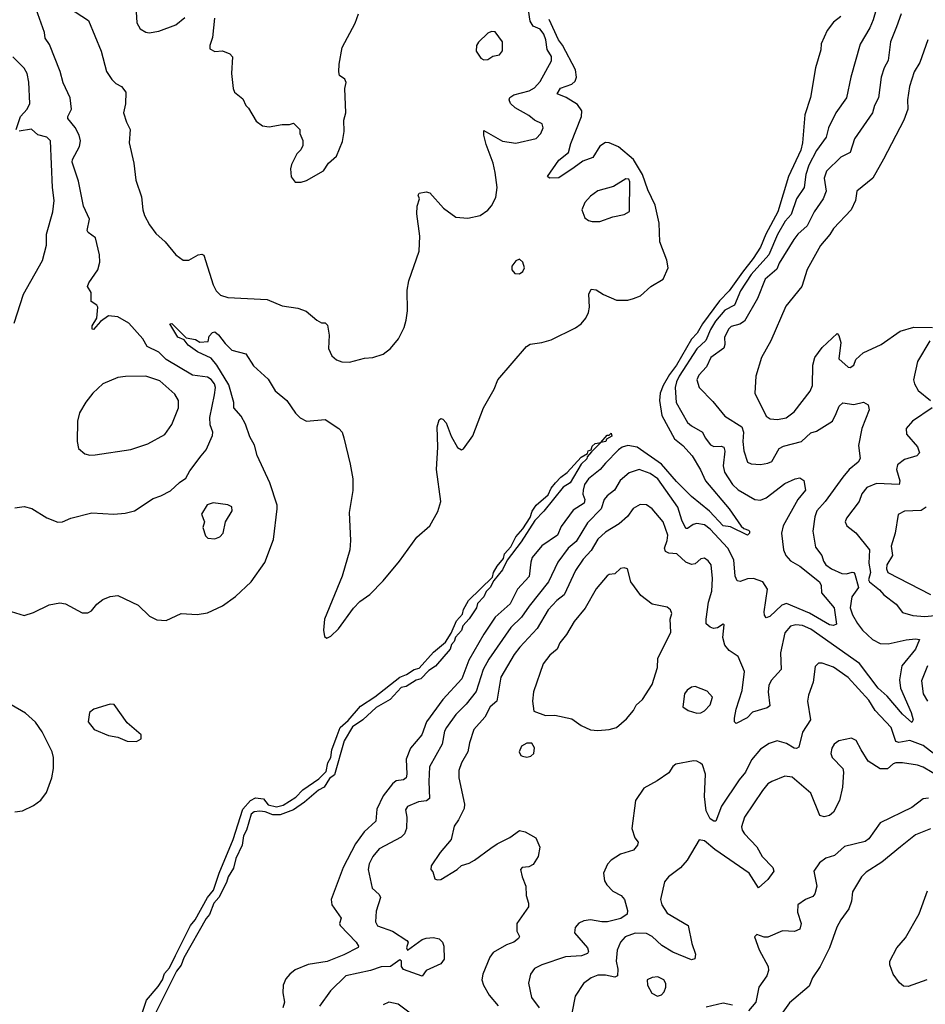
# Model space of a CAD drawing. Extents: x 1468344 to 1613994, y 525695 to 643861.
# Tile 251 of 256: x 1567620 to 1572467, y 580293 to 585563. Entities that reach past the tile are written whole.
import ezdxf

# ---------------------------------------------------------------- set-up
doc = ezdxf.new("R2010")
doc.units = 0

msp = doc.modelspace()

# ---------------------------------------------------------------- linework, layer by layer
at = {"layer": '0CON10XD'}
for points in [[(1567845, 585652.2), (1567989.2, 585559.2), (1568055.5, 585395), (1568085, 585286.7), (1568112.7, 585242.7), (1568135, 585222), (1568165.5, 585205.5), (1568188.8, 585175), (1568187.1, 585112.9), (1568175.8, 585065), (1568191.4, 585015), (1568212, 584975), (1568205.6, 584905), (1568230.5, 584795), (1568241.8, 584705), (1568271.5, 584615), (1568279.4, 584545), (1568288.6, 584515), (1568315.8, 584465), (1568349.7, 584419.7), (1568398.8, 584375), (1568456.2, 584305), (1568495, 584276.2), (1568525, 584276.2), (1568575.9, 584304.1), (1568595, 584308.8), (1568605, 584303.3), (1568655.6, 584145), (1568672, 584112), (1568695, 584089.2), (1568735, 584075.8), (1568945, 584065.8), (1569025, 584032.5), (1569109.5, 584019.5), (1569153.6, 584003.6), (1569210, 583955), (1569235, 583940), (1569255, 583940), (1569268.3, 583928.3), (1569276, 583875), (1569273.2, 583803.2), (1569290.8, 583765), (1569315, 583742.9), (1569345, 583731.4), (1569385, 583730.8), (1569465, 583752), (1569510, 583755), (1569565, 583773.3), (1569605, 583803.8), (1569647.1, 583855), (1569677.1, 583915), (1569689.4, 583955), (1569695.6, 584005), (1569694.2, 584115), (1569702.9, 584165), (1569758.9, 584325), (1569761.5, 584405), (1569745.7, 584525), (1569748, 584565), (1569760, 584605), (1569753.3, 584625), (1569757.5, 584635), (1569795, 584641.2), (1569815, 584636), (1569888.5, 584555), (1569955, 584506.7), (1570019.1, 584500.9), (1570085, 584516), (1570125, 584543.8), (1570145, 584566.7), (1570168.3, 584611.7), (1570175.6, 584665), (1570165.5, 584745), (1570153.8, 584795), (1570116.9, 584895), (1570103.8, 584945), (1570105, 584970), (1570205, 584913.8), (1570275, 584901.9), (1570385, 584928), (1570409.2, 584955), (1570422, 584985), (1570416.9, 585006.9), (1570375.3, 585025.3), (1570345, 585051.5), (1570272.1, 585092.1), (1570246.2, 585115), (1570239.1, 585135), (1570242.8, 585147.2), (1570265, 585161.8), (1570347.7, 585182.3), (1570375, 585198.8), (1570405, 585233.3), (1570466.8, 585343.2), (1570466.9, 585366.9), (1570443.3, 585403.3), (1570436.1, 585456.1), (1570425, 585486.4), (1570405, 585513.3), (1570369.2, 585529.1), (1570352.3, 585555), (1570343.3, 585615)], [(1572220.7, 585675), (1572187.5, 585562.5), (1572169.7, 585520.3), (1572118.2, 585431.8), (1572068.2, 585255), (1572045.3, 585144.7), (1571987.5, 585065), (1571949.5, 584985), (1571935.9, 584935), (1571885, 584863.8), (1571844.1, 584785), (1571827.3, 584735), (1571819, 584665), (1571778.6, 584605), (1571749.2, 584520.8), (1571717.2, 584485), (1571676.5, 584413.5), (1571628.8, 584305), (1571535, 584200.2), (1571477.4, 584112.6), (1571445, 584035.3), (1571395, 584008.5), (1571345, 583950.2), (1571317.4, 583905), (1571293.3, 583846.7), (1571245, 583801.4), (1571150, 583655), (1571134.8, 583625), (1571128.6, 583595), (1571134.4, 583514.4), (1571195, 583407.8), (1571215, 583389.6), (1571275, 583355.4), (1571289.2, 583325), (1571318.1, 583288.1), (1571335, 583278.8), (1571375, 583281.1), (1571388.2, 583275), (1571394.3, 583254.3), (1571385.8, 583175.8), (1571392, 583142), (1571434.7, 583075), (1571465, 583046.1), (1571554.2, 582995), (1571585, 582992), (1571615.6, 583004.4), (1571715, 583081.1), (1571770, 583105), (1571795, 583111.1), (1571817.2, 583097.2), (1571825.5, 583045.5), (1571785, 582994.4), (1571706.1, 582855), (1571698.2, 582815), (1571708, 582725), (1571720.8, 582695), (1571745, 582667.8), (1571795, 582637.7), (1571901.1, 582555), (1571910.3, 582535), (1571911.9, 582495), (1571979.1, 582415), (1571992.5, 582327.5), (1571975, 582320), (1571955, 582323.6), (1571847.6, 582387.6), (1571725, 582439.4), (1571700.1, 582429.9), (1571635, 582369.2), (1571615, 582361.2), (1571605.7, 582375.7), (1571604.5, 582394.5), (1571622.7, 582515), (1571597.5, 582555), (1571547.2, 582572.8), (1571515, 582571.4), (1571475.6, 582555.6), (1571459.5, 582559.5), (1571450, 582585), (1571442.8, 582672.8), (1571409.5, 582735), (1571315, 582837.3), (1571285, 582859.4), (1571244.1, 582865.9), (1571225, 582860.8), (1571195, 582839.5), (1571185, 582840.5), (1571163.3, 582885), (1571142.9, 582955), (1571035.2, 583105), (1570995, 583134.7), (1570935, 583155.2), (1570882, 583138), (1570833.3, 583096.7), (1570804.1, 583045), (1570764.5, 583015.5), (1570749, 582995), (1570732, 582945), (1570659.5, 582870.5), (1570599, 582771), (1570555, 582734.6), (1570500.8, 582659.2), (1570451.3, 582555), (1570346.3, 582425), (1570305.9, 582365), (1570249.7, 582310.3), (1570130.2, 582139.8), (1570100, 582085), (1570062.7, 581967.3), (1570010.6, 581899.4), (1569955.2, 581844.8), (1569903.8, 581775), (1569893.9, 581755), (1569881.1, 581685), (1569812.7, 581565), (1569809.3, 581485), (1569814.4, 581395), (1569797.8, 581382.2), (1569755, 581376.2), (1569695, 581352.5), (1569685.8, 581335), (1569692.2, 581295), (1569691.1, 581235), (1569680.6, 581205), (1569661.6, 581188.4), (1569543.8, 581126.2), (1569510, 581085), (1569490, 581045), (1569485.8, 581015), (1569506.9, 580915), (1569545, 580880.8), (1569551.1, 580865), (1569528.3, 580791.7), (1569523.9, 580733.9), (1569535, 580713.5), (1569615, 580684.6), (1569692.5, 580635), (1569698.6, 580625), (1569691.2, 580595), (1569695, 580582.5), (1569775, 580640.6), (1569795, 580648), (1569835, 580650), (1569865, 580643.8), (1569882.5, 580625), (1569889.6, 580605), (1569892.5, 580535), (1569875, 580510), (1569796, 580474), (1569775, 580443.3), (1569675, 580479.5), (1569664.5, 580495), (1569663.8, 580525), (1569655, 580530.8), (1569605, 580496.2), (1569555, 580493.9), (1569498.6, 580475), (1569365, 580445.5), (1569284.4, 580365), (1569225, 580283.8)], [(1567595, 582950), (1567645, 582957.5), (1567685, 582946.7), (1567765, 582896.7), (1567825, 582873.8), (1567850, 582875), (1567894.2, 582895.8), (1568006.4, 582923.6), (1568123.6, 582916.4), (1568185, 582921.2), (1568235, 582933.8), (1568335, 583001.2), (1568375.9, 583014.1), (1568427.5, 583042.5), (1568475, 583086.7), (1568510, 583110), (1568531.2, 583148.8), (1568590.7, 583229.3), (1568618.3, 583261.7), (1568653, 583337), (1568654.4, 583355), (1568640.5, 583395), (1568637.1, 583435), (1568662.9, 583555), (1568667.5, 583595), (1568662.8, 583615), (1568645, 583637.5), (1568625, 583650.4), (1568545, 583661.6), (1568403.8, 583743.8), (1568365, 583783.5), (1568303.3, 583815), (1568280, 583855), (1568205, 583938.6), (1568145, 583972.2), (1568095, 583978.6), (1568052.3, 583947.7), (1568015, 583904.4), (1568007.7, 583907.7), (1568008.1, 583925), (1568033.4, 583966.6), (1568039.2, 584025), (1568033.8, 584035), (1568002.5, 584055), (1568003.3, 584103.3), (1567983.1, 584135), (1567990.6, 584155), (1568038.2, 584225), (1568050, 584265), (1568047.3, 584305), (1568026.7, 584395), (1567985.8, 584425), (1567980.6, 584435), (1567993.2, 584495), (1567961.9, 584565), (1567935, 584698.6), (1567901.6, 584801.6), (1567902.8, 584815), (1567940.7, 584885), (1567946.5, 584915), (1567939, 584945), (1567917.2, 584987.2), (1567878.2, 585035), (1567877.7, 585045), (1567897.2, 585085), (1567890.8, 585145), (1567852, 585225), (1567836.8, 585286.8), (1567780.4, 585430.4), (1567756.5, 585465), (1567753.2, 585495), (1567708.9, 585618.9)], [(1568244.4, 585605), (1568247.3, 585547.3), (1568264.4, 585514.4), (1568295, 585496), (1568312.7, 585492.7), (1568365, 585501.4), (1568455, 585536), (1568504.6, 585575.4)], [(1568662.3, 585572.3), (1568652, 585468), (1568637.5, 585425), (1568638.3, 585408.3), (1568665, 585393.3), (1568705, 585397.5), (1568745, 585380), (1568760, 585365), (1568753.3, 585275), (1568762.5, 585195), (1568770, 585175), (1568815, 585140), (1568830, 585105), (1568845, 585090), (1568885, 585020), (1568920, 584995), (1568955, 584990), (1569025, 585002.5), (1569065, 585002.5), (1569085, 585010), (1569120, 584975), (1569120, 584955), (1569136.1, 584916.1), (1569135, 584890), (1569125, 584867.5), (1569104.1, 584845.9), (1569075, 584787.5), (1569070, 584765), (1569072.7, 584722.7), (1569095, 584693.3), (1569126.1, 584693.9), (1569155, 584703.3), (1569246.7, 584755), (1569272.5, 584795), (1569315, 584832.5), (1569347.7, 584912.3), (1569356.9, 584965), (1569354.3, 585025.7), (1569365.8, 585065), (1569361.2, 585195), (1569366.7, 585226.7), (1569360, 585245), (1569332.5, 585265), (1569327.5, 585285), (1569330, 585325), (1569346.2, 585415), (1569415.6, 585544.4), (1569433.3, 585595)], [(1572015, 585580.8), (1571975, 585550), (1571941.1, 585505), (1571910.4, 585435), (1571907.6, 585402.4), (1571879.1, 585305), (1571852.7, 585147.3), (1571821.9, 585055), (1571810.2, 584905), (1571801.5, 584865), (1571734.6, 584725), (1571678.5, 584535), (1571614, 584416), (1571584.5, 584345), (1571546.4, 584285), (1571488, 584212), (1571418.1, 584111.9), (1571365, 584058.8), (1571274.6, 583935), (1571246.7, 583885), (1571215, 583853.1), (1571135.7, 583714.3), (1571097.6, 583665), (1571063.4, 583605), (1571048.9, 583565), (1571045.2, 583525.2), (1571057.4, 583445), (1571125, 583319.6), (1571170, 583285), (1571218.6, 583228.6), (1571263.4, 583153.4), (1571290, 583095), (1571416.7, 582945), (1571481.8, 582851.8), (1571495, 582839.5), (1571520.8, 582830.8), (1571526.9, 582825), (1571525.3, 582814.7), (1571515, 582804.4), (1571425, 582848.8), (1571385, 582854.2), (1571312.2, 582932.2), (1571215, 583010.7), (1571135, 583091.6), (1571054.7, 583185), (1570925, 583275.9), (1570875, 583284.7), (1570845, 583275.2), (1570825, 583260.6), (1570755, 583190.5), (1570727.7, 583155), (1570663.7, 583106.3), (1570643.5, 583075), (1570635.4, 583045.4), (1570634.6, 583024.6), (1570644.4, 582995), (1570640.6, 582975), (1570581.9, 582938.1), (1570518.6, 582851.4), (1570498.9, 582805), (1570415, 582746.6), (1570363.5, 582685), (1570355, 582660), (1570346.6, 582583.4), (1570284.6, 582515), (1570245, 582436.2), (1570164.8, 582365.2), (1570104.8, 582275.2), (1570024.3, 582135), (1569986.1, 582035), (1569885, 581925.4), (1569798.1, 581805), (1569773.2, 581735), (1569711.8, 581665), (1569688.3, 581605), (1569692.5, 581525), (1569688.5, 581505), (1569674.7, 581495.3), (1569635, 581489.1), (1569615, 581473.9), (1569565, 581409.2), (1569532.5, 581337.5), (1569526.2, 581273.8), (1569464, 581216), (1569417, 581153), (1569351.6, 581025), (1569287.1, 580855), (1569290.6, 580825), (1569340, 580755), (1569332.5, 580725), (1569335.7, 580715), (1569421.6, 580625), (1569434.4, 580605), (1569432.1, 580597.9), (1569355, 580558.9), (1569265, 580523.2), (1569163.5, 580506.5), (1569095, 580477.3), (1569065.6, 580455), (1569045, 580430), (1569030.4, 580395), (1569027.9, 580355), (1569037.3, 580305), (1569028.9, 580275)], [(1572338.1, 585595), (1572313.5, 585525), (1572280, 585445), (1572268.8, 585345), (1572247.5, 585305), (1572231.1, 585255), (1572216.4, 585145), (1572195.5, 585105), (1572185, 585064.3), (1572088, 584925), (1572065, 584852.5), (1572015, 584827.5), (1571937.7, 584752.3), (1571926.4, 584715), (1571936.5, 584645), (1571921.1, 584605), (1571871.8, 584535), (1571835, 584460.6), (1571785, 584415.6), (1571763, 584387), (1571685, 584260.5), (1571672.3, 584227.7), (1571610.9, 584175), (1571568.8, 584071.2), (1571499.5, 583950.5), (1571475, 583933.3), (1571428.8, 583921.2), (1571415, 583909.4), (1571392.3, 583865), (1571394.5, 583825), (1571389.2, 583805), (1571320, 583755), (1571295.6, 583705), (1571255, 583661.4), (1571244.5, 583635), (1571256, 583595), (1571329.7, 583519.7), (1571395, 583440.6), (1571484.5, 583385), (1571494.6, 583355), (1571490, 583305), (1571495.3, 583255.3), (1571515, 583195.8), (1571535, 583185.5), (1571585, 583183.3), (1571625, 583189.2), (1571645, 583199.2), (1571685, 583269.1), (1571708.8, 583281.2), (1571804.2, 583305), (1571855, 583351.9), (1571885, 583361.5), (1571970, 583415), (1571990.8, 583455), (1572005.4, 583494.6), (1572025, 583512.2), (1572085, 583503.6), (1572135.6, 583515.6), (1572161.2, 583501.2), (1572166, 583475), (1572128.2, 583375), (1572110, 583285), (1572118.1, 583215), (1572108.1, 583195), (1572060.4, 583155), (1572025.3, 583115), (1571930.9, 582985), (1571886.9, 582935), (1571875, 582903.3), (1571865.4, 582825), (1571879.7, 582739.7), (1571912.5, 582695), (1571921.5, 582665), (1571935.5, 582645), (1571965, 582624.6), (1572019.7, 582599.8), (1572045, 582597.9), (1572075.8, 582605.8), (1572085, 582604.6), (1572090.8, 582595), (1572109.7, 582525), (1572073.7, 582475), (1572065.7, 582415.7), (1572077.1, 582377.1), (1572105, 582330.8)], [(1567575, 582396.2), (1567645, 582373.8), (1567695, 582390), (1567778.3, 582431.7), (1567835, 582442), (1567865, 582436), (1567955, 582388), (1567985, 582388), (1568005, 582400), (1568033.1, 582435), (1568065, 582459.1), (1568105, 582475.5), (1568145, 582481.1), (1568255, 582430), (1568315, 582370), (1568355, 582352), (1568405, 582347.5), (1568485, 582384.2), (1568569.5, 582379.5), (1568625, 582388.8), (1568705, 582425.8), (1568774.6, 582475.4), (1568859.4, 582555), (1568932.2, 582657.8), (1568979.3, 582780.7), (1568999.1, 582945), (1568998.2, 582965), (1568958.6, 583085), (1568891.2, 583231.2), (1568876.5, 583286.5), (1568851.3, 583331.3), (1568829, 583399), (1568805, 583441.5), (1568765.5, 583485), (1568765.5, 583515), (1568738.8, 583608.8), (1568675.8, 583715), (1568645, 583751.6), (1568571.2, 583785), (1568522.1, 583822.1), (1568499.7, 583849.7), (1568467.1, 583865), (1568424.4, 583935.6), (1568435, 583936.5), (1568510.5, 583860.5), (1568561.7, 583851.7), (1568585, 583836.7), (1568628.3, 583841.7), (1568635, 583870), (1568651.7, 583888.3), (1568665, 583892.5), (1568685, 583877.5), (1568720, 583830), (1568756.2, 583795), (1568830.8, 583775), (1568870.7, 583710.7), (1568949.5, 583639.5), (1568987, 583577), (1569050, 583525), (1569097, 583457), (1569121.7, 583431.7), (1569155.9, 583414.1), (1569255, 583423.3), (1569328, 583375), (1569345.8, 583355), (1569355.8, 583325), (1569388.9, 583185), (1569402.5, 583105), (1569403.3, 583043.3), (1569383.6, 582925), (1569390.9, 582775), (1569386.7, 582725), (1569346.2, 582585), (1569251.5, 582355), (1569245.8, 582295), (1569252, 582262), (1569263.3, 582253.3), (1569285, 582263.8), (1569327.3, 582302.7), (1569406.9, 582413.1), (1569441.5, 582448.5), (1569495, 582486.7), (1569565, 582560), (1569653.5, 582665), (1569745, 582793.1), (1569815.5, 582855), (1569858.8, 582931.2), (1569873.4, 582985), (1569851.8, 583155), (1569858, 583275), (1569854.3, 583385), (1569865, 583422.5), (1569875, 583428.8), (1569885, 583426), (1569902.5, 583405), (1569929.5, 583335), (1569963.6, 583273.6), (1569985, 583261.2), (1569995, 583266.2), (1570045, 583336), (1570102.9, 583485), (1570158.9, 583585), (1570179.6, 583635), (1570331.8, 583815), (1570352.7, 583827.3), (1570415.3, 583834.7), (1570465, 583849.2), (1570595, 583914.5), (1570625, 583935.7), (1570650, 583965), (1570664.5, 583995.5), (1570670.6, 584025), (1570666.1, 584093.9), (1570679.3, 584120.7), (1570705, 584117.5), (1570745, 584092.9), (1570815, 584062.9), (1570875, 584062.9), (1570905, 584070.8), (1570943.3, 584085), (1570998.8, 584135), (1571065, 584174.2), (1571090.8, 584235), (1571084.5, 584275.5), (1571045.8, 584375), (1571042.3, 584475), (1571021.4, 584571.4), (1570982.5, 584652.5), (1570952.8, 584735), (1570904.9, 584815), (1570825, 584882.7), (1570775, 584905.2), (1570755, 584905.7), (1570724.3, 584885.7), (1570687.8, 584825), (1570635, 584806.1), (1570587.4, 584772.6), (1570505, 584716.5), (1570455, 584714.4), (1570444.2, 584725), (1570505, 584810.8), (1570558, 584852), (1570569.5, 584900.5), (1570627.7, 585045), (1570628.1, 585075), (1570605, 585109.7), (1570545, 585146.3), (1570497.1, 585167.1), (1570515, 585196.8), (1570575, 585218), (1570594, 585235), (1570600.2, 585255), (1570594.2, 585295), (1570525, 585426.3), (1570503.9, 585455), (1570454.7, 585564.7)], [(1570105, 585348.8), (1570125, 585350), (1570152.3, 585367.7), (1570187.5, 585375), (1570204.1, 585395.9), (1570204.2, 585445), (1570165, 585499.2), (1570145, 585500.8), (1570125, 585492), (1570075, 585443.8), (1570064.2, 585425), (1570063.8, 585395), (1570088.3, 585358.3), (1570105, 585348.8)], [(1572481.5, 585455), (1572437.5, 585335), (1572406.7, 585285), (1572381.8, 585205), (1572371.4, 585135), (1572373.1, 585085), (1572352.2, 585025), (1572243.6, 584816.4), (1572185.6, 584715), (1572101.4, 584645), (1572092.9, 584595), (1572070.6, 584545), (1571975, 584446.2), (1571956.2, 584413.8), (1571906.5, 584355), (1571834.2, 584225.8), (1571805.4, 584135), (1571720.2, 584029.8), (1571640.4, 583845), (1571590, 583755), (1571560.5, 583655), (1571555.5, 583565), (1571615, 583440.8), (1571637.6, 583427.6), (1571676.3, 583423.7), (1571722.9, 583432.9), (1571765.6, 583465), (1571851.5, 583575), (1571863.1, 583605), (1571866, 583714), (1571875, 583755.8), (1571915, 583809.1), (1571995, 583883.8), (1572005, 583872.5), (1572014.2, 583835), (1572005, 583747.5), (1572055, 583703.8), (1572065, 583701.4), (1572084.2, 583715), (1572094.7, 583745.3), (1572135, 583780), (1572231.2, 583825), (1572333.2, 583896.8), (1572405, 583917.5), (1572505.8, 583915.8)], [(1567601.4, 584975), (1567625.3, 585044.7), (1567660, 585085), (1567674.3, 585115), (1567668.8, 585228.8), (1567660, 585275), (1567644.3, 585304.3), (1567584.3, 585364.3)], [(1567590.7, 583939.3), (1567641.4, 584095), (1567741.9, 584275), (1567763.6, 584356.4), (1567763.1, 584415), (1567796.7, 584535), (1567804.4, 584595), (1567795.5, 584665), (1567784.4, 584915), (1567765, 584934.4), (1567717.1, 584947.1), (1567683.3, 584976.7), (1567616.9, 584966.9)], [(1570725, 584483.8), (1570795, 584508), (1570855, 584520), (1570883.6, 584536.4), (1570885.8, 584695), (1570880, 584710), (1570865, 584712.5), (1570798.6, 584671.4), (1570715, 584646.9), (1570675, 584619.2), (1570644.2, 584585), (1570629.2, 584545), (1570645, 584503.3), (1570665, 584488.8), (1570685, 584483.8), (1570725, 584483.8)], [(1570295, 584203.3), (1570313.3, 584215), (1570322, 584235), (1570313.8, 584265), (1570295, 584281.2), (1570275, 584273.3), (1570253.3, 584245), (1570253.3, 584225), (1570270, 584205), (1570295, 584203.3)], [(1572491.1, 583845), (1572426, 583734), (1572404.4, 583635), (1572408.6, 583615), (1572428.5, 583578.5), (1572494.2, 583525)], [(1567995, 583232), (1568025, 583234), (1568215, 583262.5), (1568306.2, 583293.8), (1568396.4, 583343.6), (1568435, 583395.8), (1568470.5, 583485), (1568470.6, 583525), (1568449.8, 583559.8), (1568371, 583631), (1568295, 583655.4), (1568185.8, 583654.2), (1568145, 583647.5), (1568065.5, 583614.5), (1568012, 583565), (1567974.5, 583515.5), (1567940.9, 583459.1), (1567929.2, 583415), (1567927.5, 583305), (1567935, 583267.5), (1567969.5, 583239.5), (1567995, 583232)], [(1572504.2, 583485), (1572398.1, 583415), (1572364.3, 583375), (1572365.8, 583345), (1572425, 583277.1), (1572435.5, 583245), (1572421.5, 583228.5), (1572355, 583208.8), (1572319.1, 583180.9), (1572312.7, 583155), (1572331.2, 583095), (1572328, 583075), (1572205, 583080), (1572155, 583058.9), (1572126.9, 583025), (1572112.5, 582985), (1572045.5, 582894.5), (1572038.1, 582875), (1572047.1, 582855), (1572095, 582816.2), (1572169.2, 582725), (1572164.6, 582654.6), (1572174, 582605), (1572162.9, 582565), (1572168, 582555), (1572222, 582512), (1572245, 582484.5), (1572311.2, 582435), (1572345, 582390), (1572400, 582375), (1572465, 582369.2), (1572555, 582377.3)], [(1568454.2, 580555), (1568535, 580714.5), (1568559.7, 580745), (1568625, 580865.5), (1568658.2, 580905), (1568687.3, 580995), (1568762.8, 581175), (1568815, 581338.2), (1568855, 581383.5), (1568881.9, 581398.1), (1568925, 581392.5), (1568950.5, 581360.5), (1568995, 581350.8), (1569030.2, 581359.8), (1569097.7, 581402.3), (1569135, 581440.4), (1569220.7, 581499.3), (1569259.8, 581540.2), (1569269.7, 581585), (1569284.7, 581615), (1569290.5, 581655), (1569318.7, 581731.3), (1569336.2, 581775), (1569378.1, 581811.9), (1569445, 581888.7), (1569521.3, 581938.7), (1569654.4, 582045), (1569691.2, 582058.8), (1569731.9, 582085), (1569758, 582092), (1569835, 582178.2), (1569898.6, 582231.4), (1569929.7, 582280.3), (1569957.3, 582345), (1569989.3, 582380.7), (1569995, 582406.9), (1570022.9, 582455), (1570149.9, 582580.1), (1570155.6, 582605), (1570175, 582639.2), (1570210, 582680), (1570215.6, 582705), (1570248.3, 582741.7), (1570275, 582795.6), (1570312.3, 582837.7), (1570351.7, 582898.3), (1570362.7, 582932.7), (1570385, 582965.7), (1570449.1, 583020.9), (1570465, 583055.8), (1570488, 583085), (1570516, 583115), (1570550.3, 583139.7), (1570625, 583222.5), (1570658.3, 583241.7), (1570662.5, 583255), (1570678.3, 583261.7), (1570685, 583280), (1570700, 583295), (1570730, 583300), (1570765, 583340), (1570775, 583340), (1570785, 583350), (1570790, 583335), (1570761.7, 583318.3), (1570757.5, 583305), (1570730, 583300), (1570680, 583250), (1570657, 583223), (1570655, 583212.5), (1570626, 583184), (1570565.7, 583085), (1570529.1, 583060.9), (1570425, 582931.9), (1570377.6, 582882.4), (1570305, 582768), (1570228.9, 582671.1), (1570205, 582619.2), (1570158.5, 582561.5), (1570138.2, 582525), (1570117.6, 582502.4), (1570105, 582474.6), (1570071.2, 582438.8), (1570065, 582414.5), (1570025, 582357.1), (1569991.3, 582318.7), (1569985, 582294.6), (1569952.1, 582257.9), (1569945.8, 582235), (1569930.9, 582219.1), (1569924.5, 582195), (1569845, 582102.7), (1569810.4, 582079.6), (1569767.9, 582035), (1569742.4, 582027.6), (1569689.4, 581995), (1569661, 581989), (1569603.3, 581925), (1569528.5, 581881.5), (1569456.2, 581815), (1569400.9, 581779.1), (1569357, 581703), (1569305, 581521.2), (1569278.7, 581501.3), (1569250, 581455), (1569219.7, 581440.3), (1569145, 581374.7), (1569086.2, 581333.8), (1569015, 581308.1), (1568975, 581306.9), (1568933.4, 581323.4), (1568905, 581327.3), (1568875, 581322.7), (1568859.8, 581310.2), (1568833.3, 581225), (1568817.9, 581195), (1568811.6, 581145), (1568776.2, 581073.9), (1568765, 581021.1), (1568736.1, 580975), (1568727, 580945), (1568685.7, 580865), (1568659.2, 580835), (1568635.2, 580774.8), (1568617.4, 580752.6), (1568498.5, 580541.5), (1568485, 580503.3), (1568459.3, 580470.7), (1568321.3, 580195)], [(1568665, 582784), (1568691.2, 582795), (1568709.2, 582815), (1568722.5, 582875), (1568757.5, 582935), (1568756.1, 582956.1), (1568735, 582967.5), (1568655, 582976.7), (1568623, 582967), (1568593, 582917), (1568610, 582875), (1568600, 582845), (1568615, 582800), (1568627.5, 582787.5), (1568665, 582784)], [(1572105, 582330.8), (1572131.1, 582295), (1572185, 582246), (1572225, 582225.3), (1572268.2, 582221.8), (1572365, 582244.5), (1572415, 582250), (1572436, 582245), (1572415.3, 582195), (1572340.9, 582105), (1572329.3, 582030.7), (1572334.8, 581985), (1572391.1, 581855), (1572402.5, 581815), (1572395, 581802.2), (1572345, 581846), (1572262.2, 581942.2), (1572214.7, 581985), (1572115, 582116.9), (1571855, 582301.2), (1571809.1, 582320.9), (1571775, 582324.6), (1571745, 582317.9), (1571715, 582281.2), (1571692.8, 582175), (1571695.5, 582085), (1571642.8, 582027.2), (1571630.4, 581999.6), (1571625.9, 581965), (1571635, 581890), (1571620, 581880), (1571542.3, 581857.7), (1571514.3, 581825.7), (1571455, 581796.2), (1571445.9, 581805.9), (1571445.6, 581825), (1571455, 581873.3), (1571487.5, 581972.5), (1571500.3, 582075), (1571465, 582154.2), (1571417.6, 582187.6), (1571394.4, 582215), (1571384.2, 582255.8), (1571390, 582325), (1571385, 582328), (1571355, 582308.6), (1571334.2, 582304.2), (1571315, 582311.2), (1571295, 582330), (1571293.5, 582355), (1571306.9, 582445), (1571324.7, 582505.3), (1571327.8, 582572.2), (1571320.6, 582645), (1571305, 582667.5), (1571285, 582682), (1571265, 582677.5), (1571235, 582650.6), (1571215, 582647.7), (1571185, 582659.6), (1571137.8, 582705), (1571095, 582708.7), (1571076.7, 582716.7), (1571072, 582735), (1571086.3, 582776.3), (1571088.2, 582805), (1571064.6, 582875), (1571005, 582945.6), (1570975, 582966.7), (1570941.7, 582968.3), (1570903, 582947), (1570872.5, 582905), (1570829.2, 582865), (1570755, 582820.8), (1570715, 582783.1), (1570678.1, 582721.9), (1570636.5, 582675), (1570595.3, 582615), (1570533.8, 582485), (1570495, 582454.6), (1570449.4, 582405), (1570390, 582305), (1570296.2, 582205), (1570266.1, 582165), (1570195.4, 582045), (1570173.7, 581916.3), (1570137.8, 581885), (1570109.1, 581830.9), (1570051.2, 581765), (1570027.3, 581692.7), (1570018.5, 581645), (1569983.9, 581585), (1569971.2, 581545), (1569970, 581505), (1570001.5, 581365), (1569998.2, 581341.8), (1569968.9, 581281.1), (1569945, 581247.5), (1569929.2, 581175), (1569870, 581105), (1569822.5, 581035), (1569820, 581015), (1569831.7, 581001.7), (1569842.5, 580965), (1569855, 580958.8), (1569875, 580961.2), (1569962, 581015), (1569985, 581036.7), (1570025, 581048), (1570055, 581064.3), (1570141.1, 581128.9), (1570175, 581152.5), (1570243.7, 581186.3), (1570295, 581223.3), (1570325, 581216.7), (1570382.5, 581185), (1570403.6, 581133.6), (1570395.9, 581084.1), (1570368.8, 581041.2), (1570345, 581028.8), (1570310, 581025), (1570301.2, 581015), (1570308.8, 580975), (1570329.2, 580925), (1570330, 580875), (1570344, 580835), (1570344, 580815), (1570281.2, 580725), (1570281.2, 580685), (1570295.9, 580655.9), (1570290, 580645), (1570265, 580625.8), (1570225, 580611.4), (1570155, 580570), (1570137.1, 580545), (1570098.6, 580455), (1570094.4, 580425), (1570101.9, 580395), (1570132.8, 580342.8), (1570181.4, 580285)], [(1572472.3, 582955), (1572445, 582935.9), (1572355, 582932.9), (1572321.4, 582915), (1572305.2, 582815), (1572284.7, 582745), (1572291.5, 582695), (1572261.2, 582645), (1572259.8, 582625), (1572266.7, 582605), (1572495, 582487.1)], [(1570715, 581758.6), (1570775, 581764.4), (1570815, 581775.7), (1570867.9, 581822.1), (1570904.7, 581865.3), (1570919.6, 581895), (1570953.1, 581925), (1571005.8, 582005), (1571034.3, 582095.7), (1571035.8, 582145), (1571105.6, 582285), (1571101.4, 582355), (1571110, 582385), (1571104, 582405), (1571085, 582418.6), (1571005.7, 582435.7), (1570945, 582480.8), (1570891.9, 582555), (1570874, 582624), (1570855, 582630), (1570835, 582625.8), (1570805, 582596.7), (1570775, 582594.2), (1570765, 582585.8), (1570705, 582517.5), (1570647.3, 582412.7), (1570587.4, 582342.6), (1570546.7, 582273.3), (1570511.4, 582228.6), (1570496, 582194), (1570457.7, 582162.3), (1570421.9, 582115), (1570369.5, 581965), (1570364.3, 581915), (1570372.7, 581862.7), (1570435, 581838.8), (1570485, 581840), (1570575, 581821.2), (1570625.9, 581785.9), (1570675, 581762.5), (1570715, 581758.6)], [(1572626.4, 581546.4), (1572455, 581677.9), (1572385, 581705.6), (1572325, 581695.2), (1572310.2, 581700.2), (1572285, 581775.7), (1572198.5, 581865), (1572165, 581920.9), (1572055, 582043.1), (1571975, 582097.1), (1571915, 582118.5), (1571895, 582118.9), (1571878.3, 582101.7), (1571867, 582017), (1571842.1, 581947.9), (1571837.1, 581915), (1571852.9, 581815), (1571810.5, 581749.5), (1571791, 581669), (1571778.3, 581661.7), (1571765, 581664.1), (1571725, 581689.6), (1571675, 581703.8), (1571631.1, 581688.9), (1571585, 581658.5), (1571537.7, 581602.3), (1571505, 581535.6), (1571471.2, 581495), (1571376.9, 581353.1), (1571346.4, 581273.6), (1571335, 581272.7), (1571315, 581286.4), (1571295, 581328), (1571285.3, 581404.7), (1571291.1, 581525), (1571274.5, 581574.5), (1571264.5, 581584.5), (1571245, 581594.3), (1571225.7, 581595.7), (1571131.4, 581578.6), (1571115, 581566.2), (1571095, 581532.5), (1571031.2, 581488.8), (1570960.3, 581449.7), (1570915.9, 581384.1), (1570895.8, 581235), (1570912.9, 581185), (1570930.5, 581160.5), (1570927.5, 581145), (1570905, 581117.8), (1570835, 581096.2), (1570786.1, 581063.9), (1570766.3, 581043.7), (1570745.6, 580995), (1570749.6, 580955), (1570762.4, 580932.4), (1570795, 580899.1), (1570838.8, 580875), (1570858, 580855), (1570874, 580795), (1570871.2, 580775), (1570836.7, 580753.3), (1570765.4, 580735.4), (1570735, 580733.8), (1570675, 580744.6), (1570640, 580740), (1570612.2, 580727.8), (1570592.5, 580705), (1570590, 580675), (1570660, 580595), (1570664.3, 580575), (1570659.2, 580565), (1570627.4, 580552.6), (1570542, 580548), (1570414.7, 580505.3), (1570376, 580485), (1570354, 580455)], [(1572478.2, 582105), (1572446.2, 582025), (1572455.3, 581955), (1572479.6, 581915)], [(1571245, 581850.8), (1571265, 581852.5), (1571285, 581863.8), (1571315, 581896.7), (1571327.5, 581937.5), (1571299.5, 581969.5), (1571235, 581994), (1571215, 581990), (1571192, 581975), (1571177.5, 581955), (1571168.8, 581885), (1571197.5, 581865), (1571245, 581850.8)], [(1567593.8, 581323.8), (1567635, 581328.5), (1567695, 581356.7), (1567733.8, 581386.2), (1567763, 581427), (1567792.2, 581505), (1567801.1, 581555), (1567801.8, 581615), (1567794.5, 581645), (1567741.3, 581751.3), (1567705, 581804), (1567651.7, 581851.7), (1567575, 581895.7)], [(1568245, 581700), (1568270, 581715), (1568270, 581735), (1568195, 581800), (1568125, 581897.5), (1568105, 581900.6), (1568017, 581873), (1567994, 581855), (1567986, 581805), (1568018.8, 581765), (1568095, 581732), (1568145, 581723.8), (1568195, 581702.5), (1568245, 581700)], [(1570335, 581616), (1570355, 581620.8), (1570372, 581635), (1570376.1, 581666.1), (1570360.7, 581690.7), (1570335, 581691.2), (1570306.7, 581675), (1570293.9, 581643.9), (1570302.5, 581625), (1570311.2, 581621.2), (1570335, 581616)], [(1572552.5, 581505), (1572455, 581561.8), (1572425, 581572.5), (1572345, 581585.4), (1572310, 581585), (1572295, 581580.5), (1572265, 581553.6), (1572225, 581553.3), (1572160.8, 581595), (1572124, 581655), (1572097.5, 581705), (1572072.7, 581717.3), (1572005, 581704.3), (1571980, 581685), (1571967.5, 581665), (1571962.2, 581635), (1571968.1, 581615), (1572025, 581556.2), (1572030, 581535), (1572024.4, 581455.6), (1572008.1, 581385), (1571975, 581321.2), (1571955, 581303.1), (1571925, 581295.8), (1571903.4, 581303.4), (1571854.1, 581424.1), (1571755, 581509.2), (1571715, 581514.3), (1571645, 581486.4), (1571625, 581473.1), (1571595, 581437.1), (1571499.5, 581295), (1571483.9, 581243.9), (1571486.7, 581225), (1571499.4, 581205), (1571565, 581135.6), (1571594.8, 581084.8), (1571651.9, 581025), (1571655.7, 581005), (1571625, 580962), (1571575, 580917.5), (1571524.5, 580995), (1571341.1, 581121.1), (1571285, 581168.6), (1571256.1, 581173.9), (1571193.1, 581065), (1571156.7, 581023.3), (1571091.9, 580975), (1571070.7, 580949.3), (1571050.5, 580855), (1571056.7, 580825), (1571085, 580781.1), (1571198.1, 580715), (1571217.9, 580617.9), (1571237.7, 580562.3), (1571234, 580536), (1571215, 580530.8), (1571115, 580571.9), (1571057.3, 580607.3), (1571005, 580656.4), (1570975, 580671.6), (1570915, 580673.9), (1570861.5, 580655), (1570836.4, 580625), (1570817.6, 580582.4), (1570813.3, 580525), (1570821.7, 580481.7), (1570820, 580445), (1570805, 580438.2), (1570755, 580450), (1570715, 580448.8), (1570678.6, 580435), (1570636.9, 580405), (1570592.8, 580337.2), (1570575.4, 580245)], [(1572485, 581397.1), (1572455, 581393.6), (1572395, 581347.5), (1572225, 581264.4), (1572165, 581178.9), (1572145.8, 581164.2), (1572035, 581138.1), (1571980.7, 581089.3), (1571935, 581075.5), (1571900.4, 581049.6), (1571870, 581005), (1571886, 580925), (1571875, 580884.2), (1571865, 580869.4), (1571825, 580854.3), (1571784.3, 580825), (1571783.1, 580786.9), (1571802.5, 580725), (1571795.7, 580695), (1571766.5, 580683.5), (1571703, 580687), (1571625, 580652), (1571605, 580652.5), (1571565, 580666.7), (1571553.8, 580655), (1571577.5, 580585), (1571625.7, 580495), (1571627.1, 580475), (1571619.2, 580445), (1571575.4, 580385), (1571560.9, 580305), (1571521.3, 580258.7)], [(1572495, 581233.1), (1572415, 581200), (1572333.5, 581136.5), (1572235, 581053.8), (1572150.2, 580999.8), (1572125, 580975.8), (1572077.8, 580895), (1572072.7, 580845), (1572057.9, 580805), (1572014.1, 580745.9), (1571993.3, 580706.7), (1571954.6, 580595), (1571904.5, 580495), (1571863.9, 580435), (1571845, 580390), (1571739.7, 580300.3), (1571665, 580196.5)], [(1572475, 580424.6), (1572375, 580389.1), (1572350.6, 580390.6), (1572328.9, 580408.9), (1572294.6, 580454.6), (1572277.7, 580505), (1572277.9, 580525), (1572315.5, 580595), (1572361.7, 580648.3), (1572435, 580777.1), (1572479.3, 580900.7)], [(1568275.4, 580245), (1568298.8, 580315), (1568361.1, 580388.9), (1568383.8, 580425), (1568395, 580458.5), (1568421.7, 580488.3), (1568454.2, 580555)], [(1570354, 580455), (1570343, 580407), (1570359.4, 580329.4), (1570400, 580275)], [(1571033.6, 580336.4), (1571055, 580343.3), (1571069.5, 580360.5), (1571077.8, 580385), (1571078.1, 580405), (1571068, 580425), (1571035, 580440), (1571005, 580437.1), (1570978.8, 580425), (1570980, 580395), (1571002.8, 580352.8), (1571033.6, 580336.4)], [(1569752.9, 580212.9), (1569645, 580294.4), (1569595, 580304.2), (1569565, 580290.6)], [(1571435, 580288.5), (1571385, 580298.8), (1571295, 580277.5)]]:
    msp.add_lwpolyline(points, dxfattribs=at)

doc.saveas('drawing.dxf')
